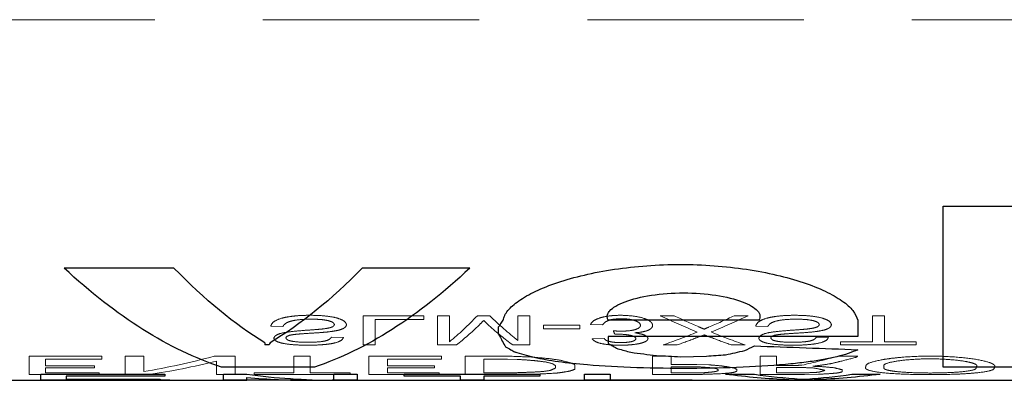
# Model space of a CAD drawing. Header units: millimetres. Extents: x 6 to 273, y 6 to 210.
# Tile 11 of 22: x 71.55 to 77.33, y 128.43 to 130.54. Entities that reach past the tile are written whole.
import ezdxf

# ---------------------------------------------------------------- set-up
doc = ezdxf.new("R2010")
doc.units = ezdxf.units.MM
doc.linetypes.add('HIDDEN', pattern=[1.905, 1.27, -0.635])

msp = doc.modelspace()

# ---------------------------------------------------------------- linework, layer by layer
at = {"color": 7, "linetype": 'HIDDEN', "lineweight": 18}
for p, q in [((40.5966, 130.543), (154.48, 130.543)), ((73.9264, 128.8057), (73.5706, 128.8057)), ((73.6417, 128.783), (73.9264, 128.783)), ((74.0776, 128.8057), (74.0064, 128.8057)), ((74.3134, 128.8057), (74.2406, 128.8057)), ((74.549, 128.8057), (74.4778, 128.8057)), ((75.3952, 128.8057), (75.3139, 128.8057)), ((75.8298, 128.8057), (75.7485, 128.8057)), ((76.6303, 128.8057), (76.5592, 128.8057)), ((73.028, 128.7444), (73.0992, 128.7421)), ((74.8425, 128.7491), (74.629, 128.7491)), ((74.629, 128.7282), (74.8425, 128.7282)), ((74.9048, 128.7539), (74.9759, 128.7515)), ((75.8743, 128.7444), (75.9454, 128.7421)), ((73.455, 128.6779), (73.3838, 128.68)), ((74.9848, 128.6717), (74.9137, 128.6697)), ((75.0471, 128.6971), (75.0578, 128.6973)), ((76.3012, 128.6779), (76.2301, 128.68)), ((76.5592, 128.6515), (76.3724, 128.6515)), ((76.8171, 128.6515), (76.6303, 128.6515)), ((73.5706, 128.6341), (73.6417, 128.6341)), ((74.0064, 128.6341), (74.1177, 128.6341)), ((74.4482, 128.6341), (74.549, 128.6341)), ((75.3317, 128.6341), (75.413, 128.6341)), ((75.7307, 128.6341), (75.812, 128.6341)), ((76.3724, 128.6341), (76.8171, 128.6341)), ((72.036, 128.5678), (71.6099, 128.5678)), ((71.7049, 128.5514), (72.036, 128.5514)), ((72.2831, 128.5678), (72.1732, 128.5678)), ((72.8189, 128.5678), (72.6958, 128.5678)), ((73.2601, 128.5678), (73.1641, 128.5678)), ((74.0305, 128.5678), (73.6041, 128.5678)), ((73.7139, 128.5514), (74.0305, 128.5514)), ((74.4285, 128.5678), (74.169, 128.5678)), ((74.2788, 128.5514), (74.2788, 128.4695)), ((74.4177, 128.5514), (74.2788, 128.5514)), ((74.4733, 128.5494), (74.4177, 128.5514)), ((75.3782, 128.5678), (75.2688, 128.5678)), ((75.9971, 128.5678), (75.9003, 128.5678)), ((76.4734, 128.568), (76.3579, 128.568)), ((71.9936, 128.5115), (71.7049, 128.5115)), ((71.7049, 128.4989), (71.9936, 128.4989)), ((73.9888, 128.5115), (73.7139, 128.5115)), ((73.7139, 128.4989), (73.9888, 128.4989)), ((74.6996, 128.4983), (74.6996, 128.5115)), ((75.5289, 128.519), (75.3782, 128.519)), ((75.3782, 128.5059), (75.3782, 128.4695)), ((75.5011, 128.5059), (75.3782, 128.5059)), ((75.5995, 128.5173), (75.5289, 128.519)), ((75.6536, 128.4828), (75.6536, 128.4889)), ((76.1017, 128.5132), (75.9971, 128.5132)), ((75.9971, 128.501), (75.9971, 128.4695)), ((76.1614, 128.501), (75.9971, 128.501)), ((71.6099, 128.4606), (72.0217, 128.4606)), ((72.4353, 128.4287), (71.6778, 128.4287)), ((72.0217, 128.4695), (71.7049, 128.4695)), ((71.827, 128.4266), (72.4353, 128.4266)), ((72.1732, 128.4606), (72.3105, 128.4606)), ((72.7089, 128.4606), (72.8189, 128.4606)), ((72.8883, 128.4287), (72.7515, 128.4287)), ((73.1641, 128.4695), (72.9306, 128.4695)), ((72.9306, 128.4606), (73.4939, 128.4606)), ((73.4939, 128.4695), (73.2601, 128.4695)), ((73.535, 128.4287), (73.3976, 128.4287)), ((73.6041, 128.4606), (74.0164, 128.4606)), ((74.0164, 128.4695), (73.7139, 128.4695)), ((74.2788, 128.4287), (74.1417, 128.4287)), ((74.169, 128.4606), (74.4431, 128.4606)), ((74.2788, 128.4695), (74.4242, 128.4695)), ((74.5242, 128.4619), (74.5947, 128.463)), ((75.5011, 128.4287), (74.8698, 128.4287)), ((75.0192, 128.4266), (75.5011, 128.4266)), ((75.2688, 128.4606), (75.5221, 128.4606)), ((75.3782, 128.4695), (75.5064, 128.4695)), ((75.9003, 128.4606), (76.1614, 128.4606)), ((75.9971, 128.4695), (76.1527, 128.4695)), ((76.2182, 128.4287), (76.0688, 128.4287)), ((76.1614, 128.4606), (76.2436, 128.4619))]:
    msp.add_line(p, q, dxfattribs=at)
for p, q in [((76.974, 129.4494), (77.5727, 129.4494)), ((72.46, 129.0849), (71.8151, 129.0849)), ((74.1963, 129.0849), (73.5649, 129.0849)), ((75.8933, 128.7786), (75.0091, 128.7786)), ((76.4734, 128.6832), (75.0091, 128.6832)), ((73.0183, 128.6348), (72.9938, 128.6348)), ((75.4325, 128.5651), (75.5852, 128.5684)), ((73.2842, 128.5042), (72.7395, 128.5042)), ((77.5727, 128.5042), (76.974, 128.5042)), ((71.3615, 128.4264), (71.6778, 128.4264)), ((71.6778, 128.4617), (72.4071, 128.4617)), ((71.6778, 128.4264), (71.827, 128.4264)), ((72.4071, 128.4505), (71.827, 128.4505)), ((71.827, 128.434), (72.3787, 128.434)), ((72.3787, 128.4298), (71.827, 128.4298)), ((71.827, 128.4264), (72.7515, 128.4264)), ((72.7515, 128.4617), (72.8883, 128.4617)), ((72.7515, 128.4264), (72.8883, 128.4264)), ((72.8883, 128.4264), (72.8883, 128.4434)), ((73.2588, 128.4264), (72.8883, 128.4264)), ((73.2588, 128.4264), (73.535, 128.4264)), ((73.3976, 128.4617), (73.535, 128.4617)), ((73.535, 128.4264), (74.1417, 128.4264)), ((73.8111, 128.4617), (74.6073, 128.4617)), ((74.1417, 128.4505), (73.8111, 128.4505)), ((74.1417, 128.4264), (74.2788, 128.4264)), ((74.6073, 128.4505), (74.2788, 128.4505)), ((74.2788, 128.4264), (74.8698, 128.4264)), ((74.8698, 128.4617), (75.0192, 128.4617)), ((74.8698, 128.4264), (75.0192, 128.4264)), ((75.0192, 128.4264), (76.0688, 128.4264)), ((75.6979, 128.4617), (75.8666, 128.4617)), ((76.0688, 128.4264), (76.2182, 128.4264)), ((76.1349, 128.4338), (76.1739, 128.4338)), ((76.2182, 128.4264), (77.3887, 128.4264)), ((76.4383, 128.4617), (76.6046, 128.4617))]:
    msp.add_line(p, q)
for points in [[(76.974, 128.5042), (76.974, 128.6419), (76.974, 128.9634), (76.974, 129.4494)], [(72.7395, 128.5042), (72.4314, 128.6039), (72.1232, 128.7995), (71.8151, 129.0849)], [(72.9938, 128.6465), (72.8159, 128.7542), (72.6379, 128.9009), (72.46, 129.0849)], [(73.5649, 129.0849), (73.3845, 128.9009), (73.2041, 128.7542), (73.0238, 128.6465)], [(74.1963, 129.0849), (73.8922, 128.7995), (73.5882, 128.6039), (73.2842, 128.5042)], [(74.3655, 128.74), (74.3719, 128.7491), (74.3782, 128.7584), (74.3845, 128.7679)], [(74.3845, 128.7679), (74.3869, 128.7715), (74.3892, 128.775), (74.3916, 128.7786)], [(76.4734, 128.7786), (76.4734, 128.7444), (76.4734, 128.7125), (76.4734, 128.6832)], [(74.3655, 128.6978), (74.3655, 128.7114), (74.3655, 128.7254), (74.3655, 128.74)], [(72.9938, 128.6465), (72.9938, 128.6425), (72.9938, 128.6387), (72.9938, 128.6348)], [(73.0238, 128.6465), (73.022, 128.6425), (73.0201, 128.6387), (73.0183, 128.6348)], [(74.3655, 128.6978), (74.3727, 128.6835), (74.3798, 128.6698), (74.3869, 128.6567)], [(74.3869, 128.6567), (74.3932, 128.645), (74.3996, 128.6337), (74.4059, 128.6229)], [(75.0091, 128.6832), (75.0091, 128.6692), (75.0091, 128.6557), (75.0091, 128.6428)], [(74.4059, 128.6229), (74.4163, 128.6171), (74.4267, 128.6115), (74.437, 128.606)], [(74.437, 128.606), (74.4453, 128.6014), (74.4535, 128.5969), (74.4618, 128.5924)], [(75.0091, 128.6428), (75.0277, 128.632), (75.0463, 128.6215), (75.0649, 128.6115)], [(75.0649, 128.6115), (75.0905, 128.6044), (75.1162, 128.5976), (75.1418, 128.591)], [(75.1418, 128.591), (75.1918, 128.5843), (75.2417, 128.5779), (75.2916, 128.5717)], [(75.6979, 128.5759), (75.7352, 128.584), (75.7726, 128.5924), (75.8099, 128.6011)], [(75.8099, 128.6011), (75.8288, 128.6099), (75.8477, 128.6191), (75.8666, 128.6286)], [(75.8666, 128.6286), (76.0689, 128.6208), (76.2711, 128.6133), (76.4734, 128.606)], [(75.2916, 128.5717), (75.3386, 128.5694), (75.3856, 128.5673), (75.4325, 128.5651)], [(75.5852, 128.5684), (75.6228, 128.5708), (75.6603, 128.5734), (75.6979, 128.5759)], [(71.6778, 128.4264), (71.6778, 128.4264), (71.6778, 128.4381), (71.6778, 128.4617)], [(71.827, 128.4505), (71.827, 128.4435), (71.827, 128.4379), (71.827, 128.434)], [(71.827, 128.4298), (71.827, 128.4275), (71.827, 128.4264), (71.827, 128.4264)], [(72.3787, 128.434), (72.3787, 128.4323), (72.3787, 128.4309), (72.3787, 128.4298)], [(72.4071, 128.4617), (72.4071, 128.4576), (72.4071, 128.4539), (72.4071, 128.4505)], [(72.7515, 128.4264), (72.7515, 128.4264), (72.7515, 128.4381), (72.7515, 128.4617)], [(72.8883, 128.4617), (73.058, 128.4392), (73.2278, 128.4274), (73.3976, 128.4264)], [(72.8883, 128.4434), (73.0118, 128.432), (73.1353, 128.4264), (73.2588, 128.4264)], [(73.3976, 128.4264), (73.3976, 128.4274), (73.3976, 128.4392), (73.3976, 128.4617)], [(73.535, 128.4617), (73.535, 128.4381), (73.535, 128.4264), (73.535, 128.4264)], [(73.8111, 128.4505), (73.8111, 128.4539), (73.8111, 128.4576), (73.8111, 128.4617)], [(74.1417, 128.4264), (74.1417, 128.4264), (74.1417, 128.4344), (74.1417, 128.4505)], [(74.2788, 128.4505), (74.2788, 128.4344), (74.2788, 128.4264), (74.2788, 128.4264)], [(74.6073, 128.4617), (74.6073, 128.4576), (74.6073, 128.4539), (74.6073, 128.4505)], [(74.8698, 128.4264), (74.8698, 128.4264), (74.8698, 128.4381), (74.8698, 128.4617)], [(75.0192, 128.4617), (75.0192, 128.4381), (75.0192, 128.4264), (75.0192, 128.4264)], [(76.0688, 128.4294), (75.9452, 128.4343), (75.8215, 128.4451), (75.6979, 128.4617)], [(75.8666, 128.4617), (75.9561, 128.449), (76.0455, 128.4397), (76.1349, 128.4338)], [(76.0688, 128.4264), (76.0688, 128.4264), (76.0688, 128.4274), (76.0688, 128.4294)], [(76.1739, 128.4338), (76.262, 128.4397), (76.3502, 128.449), (76.4383, 128.4617)], [(76.6046, 128.4617), (76.4758, 128.4451), (76.347, 128.4343), (76.2182, 128.4294)], [(76.2182, 128.4294), (76.2182, 128.4274), (76.2182, 128.4264), (76.2182, 128.4264)]]:
    msp.add_open_spline(points, degree=3)
for points, knots in [([(74.3916, 128.7786), (74.3941, 128.788), (74.399, 128.8065), (74.4181, 128.8352), (74.4459, 128.864), (74.4952, 128.9025), (74.5779, 128.9499), (74.7516, 129.019), (75.0356, 129.0865), (75.4325, 129.1161), (75.8294, 129.0866), (76.1134, 129.019), (76.2873, 128.9498), (76.3859, 128.8932), (76.4532, 128.8348), (76.4666, 128.7974), (76.4734, 128.7786)], [0, 0, 0, 0, 0.031564, 0.062815, 0.094039, 0.125524, 0.18809, 0.250689, 0.375444, 0.500071, 0.624679, 0.749457, 0.812086, 0.874735, 0.937052, 1, 1, 1, 1]), ([(75.0091, 128.7786), (75.0063, 128.7847), (75.0006, 128.7968), (75.004, 128.8157), (75.0183, 128.8377), (75.0499, 128.8625), (75.1227, 128.8964), (75.2556, 128.9296), (75.4512, 128.9442), (75.6469, 128.9296), (75.7796, 128.8964), (75.8526, 128.8625), (75.8877, 128.8348), (75.904, 128.8062), (75.8969, 128.7879), (75.8933, 128.7786)], [0, 0, 0, 0, 0.04229, 0.083949, 0.125861, 0.188284, 0.250877, 0.375602, 0.500074, 0.624545, 0.749274, 0.811752, 0.873978, 0.936527, 1, 1, 1, 1]), ([(76.4734, 128.606), (76.4556, 128.5984), (76.4205, 128.5833), (76.3522, 128.5642), (76.2735, 128.5477), (76.1831, 128.5338), (76.0333, 128.5164), (75.8048, 128.5009), (75.4903, 128.4944), (75.1729, 128.4982), (74.9111, 128.5126), (74.7126, 128.5338), (74.5666, 128.5584), (74.497, 128.581), (74.4618, 128.5924)], [0, 0, 0, 0, 0.05086, 0.100669, 0.150084, 0.199779, 0.250414, 0.375254, 0.50013, 0.624971, 0.749848, 0.833391, 0.915749, 1, 1, 1, 1])]:
    msp.add_open_spline(points, degree=3, knots=knots)
for points, knots in [([(73.2571, 128.8083), (73.2349, 128.8078), (73.193, 128.8069), (73.1355, 128.8007), (73.0815, 128.7892), (73.038, 128.7695), (73.0315, 128.7532), (73.028, 128.7444)], [0, 0, 0, 0, 0.182294, 0.344558, 0.498107, 0.7312, 1, 1, 1, 1]), ([(73.0992, 128.7421), (73.1029, 128.7483), (73.1096, 128.7595), (73.1436, 128.7744), (73.198, 128.7836), (73.2406, 128.7848), (73.2632, 128.7855)], [0, 0, 0, 0, 0.278492, 0.499653, 0.73442, 1, 1, 1, 1]), ([(73.4727, 128.7529), (73.471, 128.7581), (73.4678, 128.7682), (73.4458, 128.7824), (73.4072, 128.7957), (73.3419, 128.8062), (73.2869, 128.8075), (73.2571, 128.8083)], [0, 0, 0, 0, 0.178391, 0.341203, 0.501035, 0.72888, 1, 1, 1, 1]), ([(73.2632, 128.7855), (73.2819, 128.7851), (73.316, 128.7845), (73.3625, 128.7783), (73.3955, 128.7674), (73.3995, 128.7582), (73.4016, 128.7534)], [0, 0, 0, 0, 0.2754477, 0.5009619, 0.7422981, 1, 1, 1, 1]), ([(75.0823, 128.8083), (75.0655, 128.8078), (75.033, 128.8068), (74.9885, 128.8006), (74.9482, 128.79), (74.9158, 128.7739), (74.9086, 128.7608), (74.9048, 128.7539)], [0, 0, 0, 0, 0.17234, 0.33425, 0.499899, 0.733134, 1, 1, 1, 1]), ([(74.9759, 128.7515), (74.9794, 128.7561), (74.9856, 128.7644), (75.0039, 128.7763), (75.0363, 128.7859), (75.0676, 128.7873), (75.0834, 128.788)], [0, 0, 0, 0, 0.281937, 0.502965, 0.750577, 1, 1, 1, 1]), ([(75.2695, 128.7487), (75.2682, 128.7538), (75.2659, 128.7635), (75.2492, 128.7775), (75.2169, 128.7916), (75.1616, 128.8049), (75.1088, 128.8071), (75.0823, 128.8083)], [0, 0, 0, 0, 0.181334, 0.345619, 0.501656, 0.749878, 1, 1, 1, 1]), ([(75.0834, 128.788), (75.0945, 128.7877), (75.1166, 128.787), (75.1468, 128.7822), (75.1738, 128.7745), (75.1944, 128.7629), (75.1969, 128.7538), (75.1983, 128.7489)], [0, 0, 0, 0, 0.163855, 0.325135, 0.50003, 0.73049, 1, 1, 1, 1]), ([(76.1033, 128.8083), (76.0812, 128.8078), (76.0393, 128.8069), (75.9817, 128.8007), (75.9278, 128.7892), (75.8843, 128.7695), (75.8778, 128.7532), (75.8743, 128.7444)], [0, 0, 0, 0, 0.182294, 0.344558, 0.498107, 0.7312, 1, 1, 1, 1]), ([(75.9454, 128.7421), (75.9492, 128.7483), (75.9559, 128.7595), (75.9899, 128.7744), (76.0443, 128.7836), (76.0869, 128.7848), (76.1094, 128.7855)], [0, 0, 0, 0, 0.278492, 0.499653, 0.73442, 1, 1, 1, 1]), ([(76.319, 128.7529), (76.3173, 128.7581), (76.314, 128.7682), (76.2921, 128.7824), (76.2534, 128.7957), (76.1882, 128.8062), (76.1332, 128.8075), (76.1033, 128.8083)], [0, 0, 0, 0, 0.178391, 0.341203, 0.501035, 0.72888, 1, 1, 1, 1]), ([(76.1094, 128.7855), (76.1282, 128.7851), (76.1622, 128.7845), (76.2088, 128.7783), (76.2418, 128.7674), (76.2458, 128.7582), (76.2479, 128.7534)], [0, 0, 0, 0, 0.275448, 0.500962, 0.742298, 1, 1, 1, 1]), ([(73.2305, 128.7197), (73.2034, 128.7176), (73.1575, 128.7141), (73.0948, 128.7053), (73.0537, 128.6912), (73.0485, 128.6798), (73.0458, 128.674)], [0, 0, 0, 0, 0.295263, 0.50113, 0.7409, 1, 1, 1, 1]), ([(73.4016, 128.7534), (73.4002, 128.7498), (73.3975, 128.7429), (73.3756, 128.734), (73.3409, 128.7283), (73.2912, 128.7241), (73.2536, 128.7214), (73.2305, 128.7197)], [0, 0, 0, 0, 0.173776, 0.33136, 0.49831, 0.691993, 1, 1, 1, 1]), ([(73.2482, 128.7019), (73.2723, 128.7033), (73.3126, 128.7057), (73.3515, 128.7092), (73.3671, 128.7106)], [0, 0, 0, 0, 0.598372, 1, 1, 1, 1]), ([(73.3671, 128.7106), (73.3833, 128.7129), (73.4136, 128.717), (73.4484, 128.7266), (73.4684, 128.7388), (73.4712, 128.748), (73.4727, 128.7529)], [0, 0, 0, 0, 0.2669777, 0.4993087, 0.731414, 1, 1, 1, 1]), ([(75.0873, 128.7147), (75.0796, 128.7149), (75.0629, 128.7152), (75.0468, 128.7164), (75.0382, 128.7171)], [0, 0, 0, 0, 0.461638, 1, 1, 1, 1]), ([(75.1983, 128.7489), (75.1969, 128.7443), (75.1944, 128.7358), (75.1725, 128.7246), (75.1357, 128.7164), (75.1035, 128.7153), (75.0873, 128.7147)], [0, 0, 0, 0, 0.270338, 0.501061, 0.748435, 1, 1, 1, 1]), ([(75.1656, 128.7053), (75.1782, 128.7065), (75.2027, 128.7088), (75.2325, 128.7155), (75.2537, 128.7245), (75.2666, 128.7357), (75.2684, 128.7442), (75.2695, 128.7487)], [0, 0, 0, 0, 0.187443, 0.366039, 0.551991, 0.759788, 1, 1, 1, 1]), ([(75.2428, 128.6718), (75.2409, 128.6763), (75.2372, 128.685), (75.2098, 128.6973), (75.1805, 128.7026), (75.1656, 128.7053)], [0, 0, 0, 0, 0.349863, 0.669729, 1, 1, 1, 1]), ([(76.0768, 128.7197), (76.0497, 128.7176), (76.0038, 128.7141), (75.9411, 128.7053), (75.9, 128.6912), (75.8948, 128.6798), (75.8921, 128.674)], [0, 0, 0, 0, 0.295263, 0.50113, 0.7409, 1, 1, 1, 1]), ([(76.2479, 128.7534), (76.2464, 128.7498), (76.2437, 128.7429), (76.2219, 128.734), (76.1872, 128.7283), (76.1375, 128.7241), (76.0999, 128.7214), (76.0768, 128.7197)], [0, 0, 0, 0, 0.173776, 0.33136, 0.49831, 0.691993, 1, 1, 1, 1]), ([(76.0944, 128.7019), (76.1185, 128.7033), (76.1588, 128.7057), (76.1978, 128.7092), (76.2134, 128.7106)], [0, 0, 0, 0, 0.5983715, 1, 1, 1, 1]), ([(76.2134, 128.7106), (76.2296, 128.7129), (76.2599, 128.717), (76.2946, 128.7266), (76.3147, 128.7388), (76.3175, 128.748), (76.319, 128.7529)], [0, 0, 0, 0, 0.266978, 0.499309, 0.731414, 1, 1, 1, 1]), ([(73.0458, 128.674), (73.0472, 128.6697), (73.0499, 128.6617), (73.0698, 128.6509), (73.1057, 128.6411), (73.1659, 128.6336), (73.2171, 128.6327), (73.2445, 128.6322)], [0, 0, 0, 0, 0.1788925, 0.3416037, 0.5008018, 0.7323939, 1, 1, 1, 1]), ([(73.117, 128.6744), (73.1175, 128.6775), (73.1185, 128.6834), (73.1326, 128.6885), (73.1393, 128.6908)], [0, 0, 0, 0, 0.528329, 1, 1, 1, 1]), ([(73.2469, 128.6495), (73.2293, 128.6498), (73.1973, 128.6502), (73.1535, 128.6547), (73.1226, 128.6631), (73.1189, 128.6705), (73.117, 128.6744)], [0, 0, 0, 0, 0.275727, 0.501119, 0.740383, 1, 1, 1, 1]), ([(73.1393, 128.6908), (73.147, 128.6922), (73.1652, 128.6955), (73.2027, 128.6989), (73.2318, 128.7008), (73.2482, 128.7019)], [0, 0, 0, 0, 0.24015, 0.570829, 1, 1, 1, 1]), ([(73.2445, 128.6322), (73.2648, 128.6325), (73.303, 128.6331), (73.3554, 128.6371), (73.4048, 128.6447), (73.445, 128.6584), (73.4515, 128.6711), (73.455, 128.6779)], [0, 0, 0, 0, 0.185372, 0.348948, 0.501138, 0.732395, 1, 1, 1, 1]), ([(73.3838, 128.68), (73.3809, 128.6754), (73.3757, 128.6669), (73.348, 128.6564), (73.3017, 128.6505), (73.2663, 128.6499), (73.2469, 128.6495)], [0, 0, 0, 0, 0.280906, 0.507221, 0.729557, 1, 1, 1, 1]), ([(74.9137, 128.6697), (74.9192, 128.664), (74.9293, 128.6537), (74.9656, 128.6413), (75.0187, 128.6336), (75.0598, 128.6327), (75.0813, 128.6322)], [0, 0, 0, 0, 0.288667, 0.529904, 0.754607, 1, 1, 1, 1]), ([(75.0832, 128.6476), (75.0703, 128.6479), (75.0455, 128.6487), (75.0139, 128.6538), (74.9931, 128.6617), (74.9877, 128.6682), (74.9848, 128.6717)], [0, 0, 0, 0, 0.24246, 0.465681, 0.707904, 1, 1, 1, 1]), ([(75.0578, 128.6973), (75.0736, 128.697), (75.1034, 128.6964), (75.1417, 128.6906), (75.1668, 128.6815), (75.17, 128.6746), (75.1716, 128.6709)], [0, 0, 0, 0, 0.263568, 0.498505, 0.735549, 1, 1, 1, 1]), ([(75.0813, 128.6322), (75.0966, 128.6325), (75.1264, 128.6331), (75.1675, 128.6373), (75.2055, 128.6446), (75.2367, 128.6562), (75.2407, 128.6664), (75.2428, 128.6718)], [0, 0, 0, 0, 0.1723613, 0.3347065, 0.5002504, 0.7390799, 1, 1, 1, 1]), ([(75.1716, 128.6709), (75.1703, 128.6677), (75.168, 128.6619), (75.1508, 128.6542), (75.1213, 128.6488), (75.0961, 128.648), (75.0832, 128.6476)], [0, 0, 0, 0, 0.273688, 0.500853, 0.744067, 1, 1, 1, 1]), ([(75.8921, 128.674), (75.8935, 128.6697), (75.8962, 128.6617), (75.916, 128.6509), (75.9519, 128.6411), (76.0121, 128.6336), (76.0634, 128.6327), (76.0908, 128.6322)], [0, 0, 0, 0, 0.178893, 0.341604, 0.500802, 0.732394, 1, 1, 1, 1]), ([(75.9632, 128.6744), (75.9638, 128.6775), (75.9647, 128.6834), (75.9789, 128.6885), (75.9856, 128.6908)], [0, 0, 0, 0, 0.528329, 1, 1, 1, 1]), ([(76.0932, 128.6495), (76.0756, 128.6498), (76.0436, 128.6502), (75.9998, 128.6547), (75.9689, 128.6631), (75.9652, 128.6705), (75.9632, 128.6744)], [0, 0, 0, 0, 0.275727, 0.501119, 0.740383, 1, 1, 1, 1]), ([(75.9856, 128.6908), (75.9933, 128.6922), (76.0114, 128.6955), (76.049, 128.6989), (76.078, 128.7008), (76.0944, 128.7019)], [0, 0, 0, 0, 0.24015, 0.570829, 1, 1, 1, 1]), ([(76.0908, 128.6322), (76.1111, 128.6325), (76.1493, 128.6331), (76.2017, 128.6371), (76.2511, 128.6447), (76.2913, 128.6584), (76.2978, 128.6711), (76.3012, 128.6779)], [0, 0, 0, 0, 0.185372, 0.348948, 0.501138, 0.732395, 1, 1, 1, 1]), ([(76.2301, 128.68), (76.2272, 128.6754), (76.222, 128.6669), (76.1943, 128.6564), (76.1479, 128.6505), (76.1126, 128.6499), (76.0932, 128.6495)], [0, 0, 0, 0, 0.280906, 0.507221, 0.729557, 1, 1, 1, 1]), ([(77.2766, 128.5043), (77.2775, 128.5066), (77.2791, 128.5113), (77.2725, 128.5187), (77.2507, 128.531), (77.1866, 128.5482), (77.0557, 128.5642), (76.8978, 128.5702), (76.7663, 128.5652), (76.6745, 128.5562), (76.5966, 128.5445), (76.5227, 128.5261), (76.5206, 128.5116), (76.5196, 128.5043)], [0, 0, 0, 0, 0.042569, 0.084375, 0.126208, 0.250328, 0.375806, 0.499868, 0.624642, 0.687349, 0.750107, 0.874216, 1, 1, 1, 1]), ([(77.1683, 128.5043), (77.1706, 128.507), (77.1751, 128.5124), (77.166, 128.5208), (77.1441, 128.529), (77.0991, 128.5392), (77.0173, 128.5492), (76.898, 128.5539), (76.7786, 128.5492), (76.6821, 128.5373), (76.6209, 128.5207), (76.6256, 128.5098), (76.6279, 128.5043)], [0, 0, 0, 0, 0.065119, 0.126672, 0.18773, 0.251435, 0.37702, 0.500766, 0.624967, 0.750067, 0.87392, 1, 1, 1, 1]), ([(76.5196, 128.5043), (76.5188, 128.502), (76.5174, 128.4975), (76.5243, 128.4911), (76.5468, 128.4813), (76.6109, 128.4699), (76.7416, 128.4615), (76.8984, 128.4587), (77.0291, 128.461), (77.1204, 128.4657), (77.1981, 128.4724), (77.2721, 128.4842), (77.2751, 128.4976), (77.2766, 128.5043)], [0, 0, 0, 0, 0.0420953, 0.0837392, 0.1257338, 0.2503421, 0.3758201, 0.4998831, 0.6246579, 0.6873617, 0.7501158, 0.8742154, 1, 1, 1, 1]), ([(76.6279, 128.5043), (76.6265, 128.5017), (76.6238, 128.4967), (76.635, 128.4898), (76.6581, 128.4837), (76.7033, 128.4768), (76.7832, 128.4709), (76.8982, 128.4684), (77.0133, 128.4709), (77.1075, 128.4779), (77.1694, 128.4893), (77.1687, 128.4993), (77.1683, 128.5043)], [0, 0, 0, 0, 0.064586, 0.126042, 0.187335, 0.251455, 0.377059, 0.500804, 0.625002, 0.750124, 0.873912, 1, 1, 1, 1])]:
    msp.add_open_spline(points, degree=3, knots=knots, dxfattribs=at)
for points in [[(73.5706, 128.8057), (73.5706, 128.7401), (73.5706, 128.6828), (73.5706, 128.6341)], [(73.6417, 128.6341), (73.6417, 128.6771), (73.6417, 128.7268), (73.6417, 128.783)], [(73.9264, 128.783), (73.9264, 128.7905), (73.9264, 128.798), (73.9264, 128.8057)], [(74.0064, 128.8057), (74.0064, 128.7401), (74.0064, 128.6828), (74.0064, 128.6341)], [(74.0776, 128.6531), (74.0776, 128.6975), (74.0776, 128.7484), (74.0776, 128.8057)], [(74.2406, 128.8057), (74.1863, 128.7484), (74.1319, 128.6975), (74.0776, 128.6531)], [(74.251, 128.7504), (74.2599, 128.7594), (74.2688, 128.7685), (74.2777, 128.7779)], [(74.2777, 128.7779), (74.288, 128.7678), (74.2984, 128.7579), (74.3087, 128.7482)], [(74.4778, 128.6604), (74.423, 128.7031), (74.3682, 128.7515), (74.3134, 128.8057)], [(74.4778, 128.8057), (74.4778, 128.7515), (74.4778, 128.7031), (74.4778, 128.6604)], [(74.549, 128.6341), (74.549, 128.6828), (74.549, 128.7401), (74.549, 128.8057)], [(75.3139, 128.8057), (75.3864, 128.7715), (75.4588, 128.7395), (75.5313, 128.7099)], [(75.5409, 128.74), (75.4923, 128.7609), (75.4438, 128.7828), (75.3952, 128.8057)], [(75.7485, 128.8057), (75.698, 128.7819), (75.6475, 128.7592), (75.597, 128.7376)], [(75.6125, 128.71), (75.6849, 128.7396), (75.7574, 128.7715), (75.8298, 128.8057)], [(76.5592, 128.8057), (76.5592, 128.7478), (76.5592, 128.6963), (76.5592, 128.6515)], [(76.6303, 128.6515), (76.6303, 128.6963), (76.6303, 128.7478), (76.6303, 128.8057)], [(74.1177, 128.6341), (74.1622, 128.6686), (74.2066, 128.7074), (74.251, 128.7504)], [(74.3087, 128.7482), (74.3552, 128.706), (74.4017, 128.668), (74.4482, 128.6341)], [(74.629, 128.7491), (74.629, 128.7421), (74.629, 128.7351), (74.629, 128.7282)], [(74.8425, 128.7282), (74.8425, 128.7351), (74.8425, 128.7421), (74.8425, 128.7491)], [(75.0382, 128.7171), (75.0412, 128.7103), (75.0441, 128.7036), (75.0471, 128.6971)], [(75.5313, 128.7099), (75.4648, 128.6827), (75.3982, 128.6574), (75.3317, 128.6341)], [(75.5719, 128.7268), (75.5615, 128.7311), (75.5512, 128.7356), (75.5409, 128.74)], [(75.597, 128.7376), (75.5886, 128.7339), (75.5803, 128.7303), (75.5719, 128.7268)], [(75.812, 128.6341), (75.7455, 128.6574), (75.679, 128.6827), (75.6125, 128.71)], [(75.413, 128.6341), (75.4489, 128.6466), (75.4848, 128.6598), (75.5207, 128.6735)], [(75.5207, 128.6735), (75.5376, 128.68), (75.5545, 128.6866), (75.5713, 128.6933)], [(75.5713, 128.6933), (75.5875, 128.687), (75.6037, 128.6809), (75.6198, 128.6748)], [(75.6198, 128.6748), (75.6568, 128.6606), (75.6938, 128.647), (75.7307, 128.6341)], [(76.3724, 128.6515), (76.3724, 128.6456), (76.3724, 128.6398), (76.3724, 128.6341)], [(76.8171, 128.6341), (76.8171, 128.6398), (76.8171, 128.6456), (76.8171, 128.6515)], [(71.6099, 128.5678), (71.6099, 128.52), (71.6099, 128.4842), (71.6099, 128.4606)], [(71.7049, 128.5115), (71.7049, 128.5235), (71.7049, 128.5368), (71.7049, 128.5514)], [(72.036, 128.5514), (72.036, 128.5567), (72.036, 128.5621), (72.036, 128.5678)], [(72.1732, 128.5678), (72.1732, 128.52), (72.1732, 128.4842), (72.1732, 128.4606)], [(72.2831, 128.4779), (72.2831, 128.5005), (72.2831, 128.5305), (72.2831, 128.5678)], [(72.6958, 128.5678), (72.5582, 128.5305), (72.4206, 128.5005), (72.2831, 128.4779)], [(72.3105, 128.4606), (72.4433, 128.4793), (72.5761, 128.5055), (72.7089, 128.5394)], [(72.7089, 128.5394), (72.7089, 128.5055), (72.7089, 128.4793), (72.7089, 128.4606)], [(72.8189, 128.4606), (72.8189, 128.4842), (72.8189, 128.52), (72.8189, 128.5678)], [(73.1641, 128.5678), (73.1641, 128.5256), (73.1641, 128.4929), (73.1641, 128.4695)], [(73.2601, 128.4695), (73.2601, 128.4929), (73.2601, 128.5256), (73.2601, 128.5678)], [(73.6041, 128.5678), (73.6041, 128.52), (73.6041, 128.4842), (73.6041, 128.4606)], [(73.7139, 128.5115), (73.7139, 128.5235), (73.7139, 128.5368), (73.7139, 128.5514)], [(74.0305, 128.5514), (74.0305, 128.5567), (74.0305, 128.5621), (74.0305, 128.5678)], [(74.169, 128.5678), (74.169, 128.52), (74.169, 128.4842), (74.169, 128.4606)], [(74.566, 128.5628), (74.5202, 128.5644), (74.4743, 128.5661), (74.4285, 128.5678)], [(74.5298, 128.5456), (74.511, 128.5468), (74.4922, 128.5481), (74.4733, 128.5494)], [(74.5858, 128.541), (74.5671, 128.5425), (74.5485, 128.544), (74.5298, 128.5456)], [(74.6623, 128.5535), (74.6302, 128.5565), (74.5981, 128.5596), (74.566, 128.5628)], [(74.6411, 128.534), (74.6227, 128.5363), (74.6042, 128.5386), (74.5858, 128.541)], [(74.683, 128.5235), (74.6691, 128.5269), (74.6551, 128.5304), (74.6411, 128.534)], [(74.7289, 128.5441), (74.7067, 128.5472), (74.6845, 128.5503), (74.6623, 128.5535)], [(74.7849, 128.5293), (74.7662, 128.5341), (74.7476, 128.539), (74.7289, 128.5441)], [(74.8126, 128.519), (74.8034, 128.5224), (74.7942, 128.5258), (74.7849, 128.5293)], [(75.2688, 128.5678), (75.2688, 128.52), (75.2688, 128.4842), (75.2688, 128.4606)], [(75.3782, 128.519), (75.3782, 128.5336), (75.3782, 128.5498), (75.3782, 128.5678)], [(75.9003, 128.5678), (75.9003, 128.52), (75.9003, 128.4842), (75.9003, 128.4606)], [(75.9971, 128.5132), (75.9971, 128.5292), (75.9971, 128.5474), (75.9971, 128.5678)], [(76.3579, 128.568), (76.2868, 128.5484), (76.2157, 128.5308), (76.1446, 128.5152)], [(76.3124, 128.5235), (76.3311, 128.5278), (76.3498, 128.5322), (76.3685, 128.5368)], [(76.3685, 128.5368), (76.3999, 128.5444), (76.4313, 128.5525), (76.4627, 128.561)], [(76.4627, 128.561), (76.4663, 128.5633), (76.4698, 128.5656), (76.4734, 128.568)], [(71.7049, 128.4695), (71.7049, 128.4781), (71.7049, 128.4878), (71.7049, 128.4989)], [(71.9936, 128.4989), (71.9936, 128.5029), (71.9936, 128.5071), (71.9936, 128.5115)], [(73.7139, 128.4695), (73.7139, 128.4781), (73.7139, 128.4878), (73.7139, 128.4989)], [(73.9888, 128.4989), (73.9888, 128.5029), (73.9888, 128.5071), (73.9888, 128.5115)], [(74.4242, 128.4695), (74.4499, 128.4704), (74.4757, 128.4713), (74.5015, 128.4722)], [(74.5015, 128.4722), (74.5242, 128.4729), (74.5469, 128.4737), (74.5696, 128.4745)], [(74.5696, 128.4745), (74.5874, 128.4756), (74.6052, 128.4768), (74.623, 128.4779)], [(74.623, 128.4779), (74.6376, 128.4798), (74.6521, 128.4818), (74.6667, 128.4838)], [(74.6667, 128.4838), (74.6754, 128.4874), (74.6841, 128.4912), (74.6929, 128.4952)], [(74.6996, 128.5115), (74.6941, 128.5154), (74.6886, 128.5194), (74.683, 128.5235)], [(74.6929, 128.4952), (74.6951, 128.4963), (74.6974, 128.4973), (74.6996, 128.4983)], [(74.7033, 128.4684), (74.7174, 128.4702), (74.7315, 128.472), (74.7456, 128.4739)], [(74.7456, 128.4739), (74.7587, 128.4763), (74.7718, 128.4787), (74.7849, 128.4813)], [(74.7849, 128.4813), (74.7942, 128.4843), (74.8034, 128.4874), (74.8126, 128.4907)], [(74.8126, 128.4907), (74.8126, 128.4993), (74.8126, 128.5087), (74.8126, 128.519)], [(75.5567, 128.5043), (75.5382, 128.5048), (75.5196, 128.5053), (75.5011, 128.5059)], [(75.6052, 128.5005), (75.5891, 128.5018), (75.5729, 128.503), (75.5567, 128.5043)], [(75.5702, 128.4708), (75.58, 128.4717), (75.5897, 128.4726), (75.5995, 128.4734)], [(75.6238, 128.5152), (75.6157, 128.5159), (75.6076, 128.5166), (75.5995, 128.5173)], [(75.5995, 128.4734), (75.6054, 128.474), (75.6114, 128.4745), (75.6173, 128.4751)], [(75.6429, 128.4952), (75.6303, 128.497), (75.6178, 128.4987), (75.6052, 128.5005)], [(75.6173, 128.4751), (75.6249, 128.4761), (75.6326, 128.4771), (75.6402, 128.4782)], [(75.6674, 128.5115), (75.6529, 128.5127), (75.6384, 128.514), (75.6238, 128.5152)], [(75.6402, 128.4782), (75.6447, 128.4797), (75.6491, 128.4812), (75.6536, 128.4828)], [(75.6536, 128.4889), (75.65, 128.4909), (75.6464, 128.4931), (75.6429, 128.4952)], [(75.7074, 128.5059), (75.6941, 128.5077), (75.6808, 128.5096), (75.6674, 128.5115)], [(75.7483, 128.4983), (75.7346, 128.5008), (75.721, 128.5033), (75.7074, 128.5059)], [(75.7222, 128.4695), (75.7311, 128.4709), (75.74, 128.4724), (75.7489, 128.4739)], [(75.7627, 128.4907), (75.7579, 128.4931), (75.7531, 128.4957), (75.7483, 128.4983)], [(75.7489, 128.4739), (75.7535, 128.4757), (75.7581, 128.4776), (75.7627, 128.4795)], [(75.7627, 128.4795), (75.7627, 128.4831), (75.7627, 128.4868), (75.7627, 128.4907)], [(76.1446, 128.5152), (76.1303, 128.5146), (76.116, 128.5139), (76.1017, 128.5132)], [(76.1527, 128.4695), (76.1718, 128.4704), (76.1909, 128.4713), (76.21, 128.4722)], [(76.2182, 128.4983), (76.1993, 128.4992), (76.1804, 128.5001), (76.1614, 128.501)], [(76.21, 128.5086), (76.2195, 128.5098), (76.2291, 128.5111), (76.2386, 128.5123)], [(76.257, 128.507), (76.2413, 128.5075), (76.2257, 128.5081), (76.21, 128.5086)], [(76.21, 128.4722), (76.2212, 128.4727), (76.2324, 128.4732), (76.2436, 128.4737)], [(76.2636, 128.4889), (76.2485, 128.4919), (76.2333, 128.4951), (76.2182, 128.4983)], [(76.2386, 128.5123), (76.2632, 128.5159), (76.2878, 128.5197), (76.3124, 128.5235)], [(76.2436, 128.4737), (76.2489, 128.4752), (76.2541, 128.4767), (76.2594, 128.4782)], [(76.3337, 128.5005), (76.3082, 128.5026), (76.2826, 128.5048), (76.257, 128.507)], [(76.2594, 128.4782), (76.2665, 128.4803), (76.2736, 128.4824), (76.2808, 128.4846)], [(76.2808, 128.4846), (76.2751, 128.486), (76.2693, 128.4874), (76.2636, 128.4889)], [(76.382, 128.4882), (76.3659, 128.4922), (76.3498, 128.4963), (76.3337, 128.5005)], [(76.3551, 128.4695), (76.3641, 128.4715), (76.373, 128.4736), (76.382, 128.4758)], [(76.382, 128.4758), (76.382, 128.4797), (76.382, 128.4838), (76.382, 128.4882)], [(71.6778, 128.4287), (71.6778, 128.4271), (71.6778, 128.4264), (71.6778, 128.4264)], [(71.827, 128.4264), (71.827, 128.4264), (71.827, 128.4264), (71.827, 128.4266)], [(72.0217, 128.4606), (72.0217, 128.4634), (72.0217, 128.4664), (72.0217, 128.4695)], [(72.4353, 128.4266), (72.4353, 128.427), (72.4353, 128.4277), (72.4353, 128.4287)], [(72.7515, 128.4287), (72.7515, 128.4271), (72.7515, 128.4264), (72.7515, 128.4264)], [(72.8883, 128.4264), (72.8883, 128.4264), (72.8883, 128.4271), (72.8883, 128.4287)], [(72.9306, 128.4695), (72.9306, 128.4664), (72.9306, 128.4634), (72.9306, 128.4606)], [(73.3976, 128.4287), (73.3513, 128.4271), (73.3051, 128.4264), (73.2588, 128.4264)], [(73.4939, 128.4606), (73.4939, 128.4634), (73.4939, 128.4664), (73.4939, 128.4695)], [(73.535, 128.4264), (73.535, 128.4264), (73.535, 128.4271), (73.535, 128.4287)], [(74.0164, 128.4606), (74.0164, 128.4634), (74.0164, 128.4664), (74.0164, 128.4695)], [(74.1417, 128.4287), (74.1417, 128.4271), (74.1417, 128.4264), (74.1417, 128.4264)], [(74.2788, 128.4264), (74.2788, 128.4264), (74.2788, 128.4271), (74.2788, 128.4287)], [(74.4431, 128.4606), (74.4701, 128.461), (74.4972, 128.4614), (74.5242, 128.4619)], [(74.5947, 128.463), (74.6309, 128.4647), (74.6671, 128.4665), (74.7033, 128.4684)], [(74.8698, 128.4287), (74.8698, 128.4271), (74.8698, 128.4264), (74.8698, 128.4264)], [(75.0192, 128.4264), (75.0192, 128.4264), (75.0192, 128.4264), (75.0192, 128.4266)], [(75.5011, 128.4266), (75.5011, 128.427), (75.5011, 128.4277), (75.5011, 128.4287)], [(75.5064, 128.4695), (75.5277, 128.47), (75.5489, 128.4704), (75.5702, 128.4708)], [(75.5221, 128.4606), (75.5431, 128.461), (75.5642, 128.4614), (75.5852, 128.4619)], [(75.5852, 128.4619), (75.617, 128.4631), (75.6487, 128.4644), (75.6805, 128.4657)], [(75.6805, 128.4657), (75.6944, 128.467), (75.7083, 128.4682), (75.7222, 128.4695)], [(76.0688, 128.4287), (76.0688, 128.4271), (76.0688, 128.4264), (76.0688, 128.4264)], [(76.2182, 128.4264), (76.2182, 128.4264), (76.2182, 128.4271), (76.2182, 128.4287)], [(76.2436, 128.4619), (76.2665, 128.4631), (76.2894, 128.4644), (76.3124, 128.4657)], [(76.3124, 128.4657), (76.3266, 128.467), (76.3409, 128.4682), (76.3551, 128.4695)]]:
    msp.add_open_spline(points, degree=3, dxfattribs=at)

doc.saveas('drawing.dxf')
